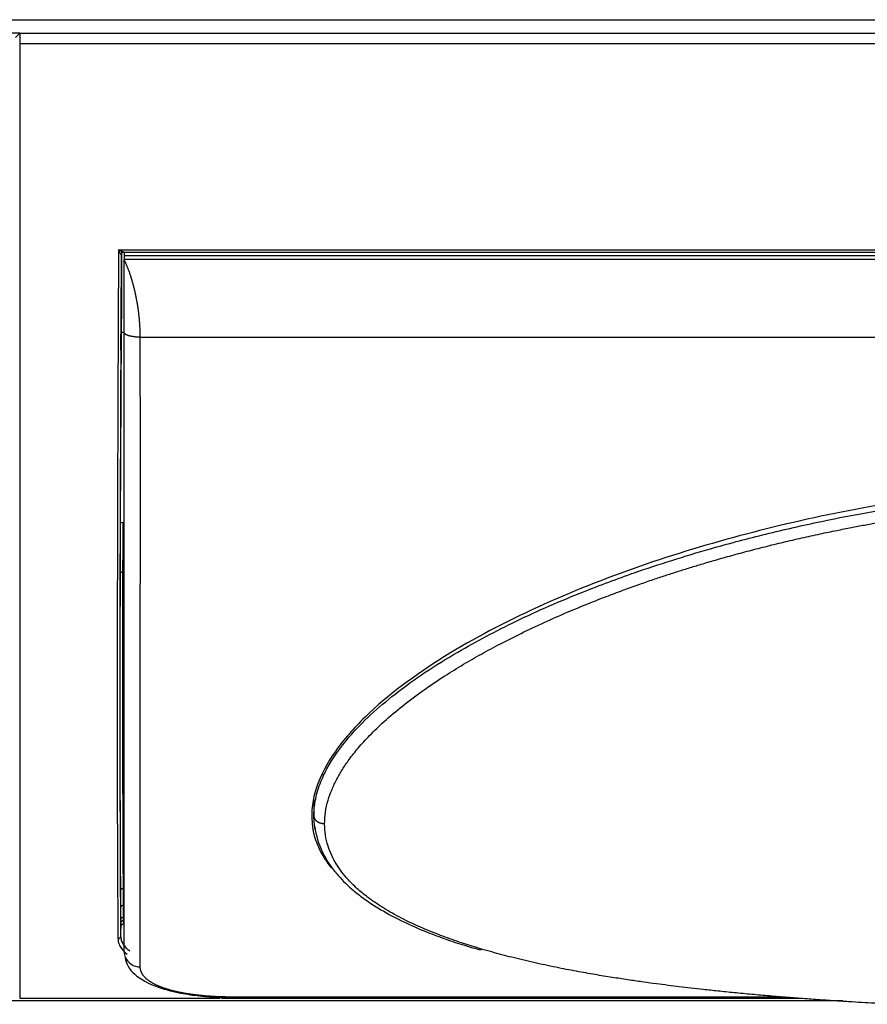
# Model space of a CAD drawing. Header units: millimetres. Extents: x 0 to 941, y -754 to 1172.
# Tile 11 of 105: x 338 to 496, y -752 to -569. Entities that reach past the tile are written whole.
import ezdxf

# ---------------------------------------------------------------- set-up
doc = ezdxf.new("R2010")
doc.units = ezdxf.units.MM
doc.layers.add('ORTHO$22', color=7, linetype='CONTINUOUS', true_color=0xffffff)

msp = doc.modelspace()

# ---------------------------------------------------------------- linework, layer by layer
at = {"layer": 'ORTHO$22', "color": 252, "linetype": 'Continuous'}
for p, q in [((196.5, -568.7), (916.3, -568.7)), ((775.1, -573.22), (337.7, -573.22)), ((356.14, -611.64), (756.65, -611.64)), ((755.6, -613.41), (357.2, -613.41)), ((356.51, -662.46), (356.72, -627.04)), ((360.2, -627.91), (752.6, -627.91)), ((357.07, -736.13), (357.07, -733.89)), ((356.57, -737.09), (356.54, -739.62)), ((480.47, -750.97), (377.2, -750.97)), ((377.2, -751.08), (377.2, -750.97))]:
    msp.add_line(p, q, dxfattribs=at)
at = {"layer": 'ORTHO$22', "color": 7, "linetype": 'Continuous'}
for p, q in [((337.7, -571.2), (335.2, -571.2)), ((336.9, -572), (337.7, -571.2)), ((337.7, -571.2), (775.1, -571.2)), ((337.7, -571.2), (337.7, -573.22)), ((337.7, -573.22), (337.7, -751.19)), ((357.11, -612.03), (755.68, -612.03)), ((755.6, -612.72), (357.2, -612.72)), ((357.2, -612.72), (357.2, -613.41)), ((356.57, -736.48), (356.57, -734.24)), ((357.2, -737.18), (357.2, -737.18)), ((491.31, -751.7), (196.5, -751.7)), ((337.7, -751.19), (375.12, -751.19)), ((375.37, -751.19), (483.65, -751.19)), ((377.2, -751.08), (481.97, -751.08))]:
    msp.add_line(p, q, dxfattribs=at)
for centre, major_axis, ratio, start_param, end_param in [((356.58, -628.83), (0.01, 1.5), 0.006171, 0.000038, 3.141631), ((356.58, -628.83), (0.01, 1.5), 0.006171, 3.141631, 6.283223), ((357.22, -627.04), (0.5, -0.003), 0.052335, 1.571102, 3.135412), ((356.97, -671.98), (0.5, -0.001), 0.580844, 1.571823, 3.134031), ((357.07, -734.24), (0.5, 0), 0.707107, 1.570796, 3.13285), ((357.07, -736.48), (0.5, 0), 0.707107, 1.570796, 3.132866), ((356.06, -739.62), (-0.5, -0.005), 0.938243, 1.560886, 3.12375), ((360.2, -742.55), (3, 0), 0.936354, 3.141593, 3.51743)]:
    msp.add_ellipse(centre, major_axis=major_axis, ratio=ratio, start_param=start_param, end_param=end_param, dxfattribs=at)
at = {"layer": 'ORTHO$22', "color": 252, "linetype": 'Continuous'}
msp.add_ellipse((360.2, -742.55), major_axis=(3, 0), ratio=0.936354, start_param=3.51743, end_param=4.712389, dxfattribs=at)
at = {"layer": 'ORTHO$22', "color": 7, "linetype": 'Continuous'}
for points, knots in [([(356.14, -611.64), (356.13, -613.89), (356.11, -618.38), (356.08, -625.02), (356.05, -631.58), (356.03, -638.05), (356, -644.42), (355.98, -650.67), (355.96, -656.8), (355.95, -662.8), (355.93, -668.66), (355.92, -674.37), (355.91, -679.93), (355.91, -685.32), (355.9, -690.55), (355.9, -694.66), (355.9, -697.02), (355.9, -697.73)], [0, 0, 0, 0, 0.069622, 0.139189, 0.208699, 0.278154, 0.347554, 0.416897, 0.486185, 0.555416, 0.624592, 0.693713, 0.762777, 0.831786, 0.900739, 0.969636, 1, 1, 1, 1]), ([(356.63, -612.5), (356.63, -612.51), (356.62, -612.51), (356.56, -612.42), (356.47, -612.26), (356.36, -612.06), (356.25, -611.87), (356.18, -611.73), (356.14, -611.64)], [0, 0, 0, 0, 0.089861, 0.195095, 0.464377, 0.621518, 0.775258, 1, 1, 1, 1]), ([(356.63, -612.5), (356.62, -616.34), (356.58, -623.92), (356.54, -635.08), (356.5, -645.96), (356.46, -656.52), (356.44, -666.71), (356.42, -676.49), (356.41, -685.82), (356.4, -692.57), (356.4, -696.23), (356.4, -697.05)], [0, 0, 0, 0, 0.120589, 0.241177, 0.361766, 0.482354, 0.602943, 0.723532, 0.84412, 0.964709, 1, 1, 1, 1]), ([(356.63, -612.5), (356.64, -612.44), (356.66, -612.31), (356.77, -612.15), (356.94, -612.04), (357.07, -612.03), (357.13, -612.02)], [0, 0, 0, 0, 0.242783, 0.499995, 0.756705, 1, 1, 1, 1]), ([(356.72, -627.04), (356.72, -626.29), (356.73, -624.81), (356.74, -622.62), (356.75, -620.55), (356.75, -618.59), (356.76, -616.78), (356.76, -615.55), (356.76, -614.91), (356.76, -614.77)], [0, 0, 0, 0, 0.159317, 0.318633, 0.47795, 0.637266, 0.796583, 0.955899, 1, 1, 1, 1]), ([(556.4, -654.18), (542.33, -654.18), (528.29, -655.04), (500.51, -658.5), (486.71, -661.1), (459.82, -668.17), (446.64, -672.67), (428.33, -681.03), (422.47, -684.08), (411.48, -690.9), (406.37, -694.67), (400.04, -700.83), (398.15, -702.97), (395.07, -707.34), (393.86, -709.61), (392.35, -714.12), (392.05, -716.33), (392.46, -720.67), (393.15, -722.69), (394.72, -725.38), (395.25, -726.14), (395.85, -726.88)], [0, 0, 0, 0, 0.195917, 0.195917, 0.391835, 0.391835, 0.587752, 0.587752, 0.685711, 0.685711, 0.783669, 0.783669, 0.832649, 0.832649, 0.881628, 0.881628, 0.930607, 0.930607, 0.979587, 0.979587, 1, 1, 1, 1]), ([(356.97, -671.68), (356.97, -671.21), (356.98, -670.1), (356.98, -668.26), (356.99, -666.18), (357, -664.23), (357.01, -662.97), (357.01, -662.44)], [0, 0, 0, 0, 0.177659, 0.397557, 0.618681, 0.838583, 1, 1, 1, 1]), ([(356.45, -698.45), (356.45, -695.87), (356.45, -690.38), (356.46, -681.54), (356.47, -675.22), (356.47, -671.97)], [0, 0, 0, 0, 0.32166, 0.66083, 1, 1, 1, 1]), ([(392.76, -719.18), (393, -720.85), (393.8, -723.52), (395.72, -726.64), (397.39, -728.64), (398.91, -730.17), (400.65, -731.67), (402.74, -733.21), (405.63, -735.04), (409.28, -736.97), (413.38, -738.76), (417.2, -740.18), (420.52, -741.31), (422.76, -741.92), (423.82, -742.19)], [0, 0, 0, 0, 0.138215, 0.233569, 0.294251, 0.345277, 0.405195, 0.473134, 0.542411, 0.65764, 0.767642, 0.851601, 0.930541, 1, 1, 1, 1]), ([(357.4, -743.58), (357.53, -744.75), (358.66, -746.82), (362.47, -748.89), (366.5, -750.03), (369.88, -750.63), (373.51, -750.99), (375.96, -751.07), (377.2, -751.07)], [0, 0, 0, 0, 0.257573, 0.510725, 0.635688, 0.758907, 0.880299, 1, 1, 1, 1]), ([(500.74, -752.33), (500.66, -752.32), (499.7, -752.28), (497.95, -752.18), (495.47, -752.04), (492.98, -751.89), (490.31, -751.72), (487.37, -751.53), (484.21, -751.3), (480.95, -751.05), (477.65, -750.78), (474.35, -750.49), (471.12, -750.18), (468.11, -749.88), (465.41, -749.59), (463.01, -749.32), (460.82, -749.06), (458.69, -748.79), (456.47, -748.51), (454.08, -748.18), (451.45, -747.8), (448.56, -747.36), (445.4, -746.85), (441.94, -746.24), (438.15, -745.51), (434.12, -744.66), (430.12, -743.72), (426.85, -742.87), (424.97, -742.34), (424.31, -742.15)], [0, 0, 0, 0, 0.002899, 0.035416, 0.065021, 0.094931, 0.127771, 0.164628, 0.204738, 0.245832, 0.287364, 0.32916, 0.370885, 0.410034, 0.444226, 0.474574, 0.502475, 0.529307, 0.557407, 0.588769, 0.623186, 0.661241, 0.703412, 0.749693, 0.801395, 0.858573, 0.917046, 0.970642, 1, 1, 1, 1])]:
    msp.add_open_spline(points, degree=3, knots=knots, dxfattribs=at)
at = {"layer": 'ORTHO$22', "color": 252, "linetype": 'Continuous'}
for points, knots in [([(357.13, -612.02), (357.13, -612.02), (357.11, -612.04), (357.03, -612.02), (356.91, -611.98), (356.75, -611.92), (356.58, -611.85), (356.37, -611.76), (356.22, -611.69), (356.14, -611.64)], [0, 0, 0, 0, 0.089942, 0.194978, 0.320251, 0.466134, 0.623749, 0.7779, 1, 1, 1, 1]), ([(356.76, -614.77), (356.76, -614.42), (356.76, -613.62), (356.75, -612.62), (356.75, -612.05), (356.75, -611.82)], [0, 0, 0, 0, 0.286705, 0.683152, 1, 1, 1, 1]), ([(357.25, -612.85), (357.25, -612.73), (357.25, -612.48), (357.25, -612.25), (357.25, -612.13)], [0, 0, 0, 0, 0.471016, 1, 1, 1, 1]), ([(360.2, -745.36), (360.2, -735.54), (360.2, -719.72), (360.2, -679.21), (360.25, -654.55), (360.2, -627.91)], [0, 0, 0, 0, 0.5, 0.5, 1, 1, 1, 1]), ([(392.61, -717.13), (392.62, -716.75), (392.64, -715.97), (392.86, -714.13), (393.51, -711.6), (395.38, -707.43), (399.62, -701.49), (407.81, -694.01), (418.62, -686.87), (430.57, -680.59), (441.69, -675.76), (451.5, -672.12), (459.43, -669.49), (467.39, -667.1), (476.46, -664.69), (485.93, -662.52), (494.86, -660.76), (503.84, -659.23), (514.77, -657.69), (528.54, -656.27), (540.82, -655.56), (550.37, -655.3), (554.39, -655.28), (556.4, -655.27)], [0, 0, 0, 0, 0.009485, 0.018973, 0.04442, 0.069866, 0.118779, 0.189809, 0.268628, 0.335147, 0.407717, 0.460247, 0.498606, 0.537289, 0.588786, 0.643004, 0.686346, 0.728059, 0.782244, 0.854718, 0.938861, 0.969429, 1, 1, 1, 1]), ([(394.61, -718.68), (394.61, -717.96), (394.72, -716.5), (395.2, -714.35), (395.93, -712.29), (396.84, -710.38), (397.91, -708.52), (399.23, -706.58), (400.92, -704.45), (403.08, -702.07), (405.82, -699.44), (409.2, -696.58), (413, -693.75), (416.84, -691.17), (420.43, -688.96), (423.87, -686.99), (427.44, -685.06), (431.35, -683.09), (435.55, -681.11), (439.71, -679.28), (443.57, -677.68), (447.05, -676.31), (450.17, -675.14), (453, -674.12), (455.56, -673.23), (457.89, -672.45), (460.09, -671.74), (462.3, -671.04), (464.67, -670.32), (467.33, -669.54), (470.29, -668.7), (473.5, -667.83), (476.84, -666.97), (480.24, -666.14), (483.66, -665.34), (486.98, -664.61), (490.07, -663.97), (492.83, -663.42), (495.36, -662.94), (497.89, -662.48), (500.56, -662.02), (503.51, -661.53), (506.72, -661.04), (510.22, -660.54), (514.06, -660.03), (518.3, -659.52), (523.02, -659.02), (528.25, -658.55), (533.8, -658.13), (539.29, -657.82), (544.34, -657.6), (548.82, -657.48), (552.77, -657.41), (555.25, -657.4), (556.4, -657.4)], [0, 0, 0, 0, 0.017885, 0.036071, 0.052616, 0.067929, 0.082725, 0.09828, 0.116095, 0.136505, 0.159776, 0.186443, 0.215717, 0.242257, 0.265279, 0.286391, 0.307804, 0.331832, 0.357678, 0.382604, 0.404685, 0.424282, 0.441803, 0.457496, 0.471702, 0.484412, 0.496059, 0.50793, 0.520683, 0.534929, 0.55115, 0.568749, 0.586708, 0.604872, 0.623121, 0.641238, 0.657574, 0.671888, 0.684809, 0.697553, 0.71151, 0.726824, 0.743593, 0.761696, 0.781433, 0.803269, 0.827584, 0.854534, 0.884147, 0.913315, 0.939147, 0.961988, 0.982302, 1, 1, 1, 1]), ([(357.06, -730.67), (357.05, -729.18), (357.03, -725.9), (357, -720.2), (356.98, -713.69), (356.96, -706.47), (356.95, -698.59), (356.95, -690.09), (356.96, -681.13), (356.97, -674.85), (356.97, -671.68)], [0, 0, 0, 0, 0.12012, 0.246276, 0.372661, 0.499158, 0.625655, 0.75204, 0.878195, 1, 1, 1, 1]), ([(355.9, -697.73), (355.9, -698.64), (355.9, -701.15), (355.9, -705.13), (355.91, -709.61), (355.91, -713.88), (355.92, -717.94), (355.93, -721.79), (355.95, -725.42), (355.96, -728.82), (355.98, -732), (356, -734.94), (356.02, -737.66), (356.04, -739.28), (356.04, -740.08)], [0, 0, 0, 0, 0.04858, 0.135424, 0.222199, 0.308903, 0.395537, 0.4821, 0.568592, 0.655015, 0.741367, 0.827648, 0.913859, 1, 1, 1, 1]), ([(356.4, -697.05), (356.4, -699.03), (356.4, -703.71), (356.41, -710.68), (356.42, -717.81), (356.44, -724.31), (356.47, -730.14), (356.5, -735.3), (356.53, -738.26), (356.54, -739.62)], [0, 0, 0, 0, 0.105458, 0.254548, 0.403639, 0.552729, 0.701819, 0.85091, 1, 1, 1, 1]), ([(356.56, -731.12), (356.55, -729.58), (356.53, -726.24), (356.5, -720.47), (356.48, -713.98), (356.46, -706.8), (356.45, -701.44), (356.45, -698.59), (356.45, -698.45)], [0, 0, 0, 0, 0.197956, 0.395912, 0.593868, 0.791824, 0.989781, 1, 1, 1, 1]), ([(392.85, -719.73), (392.79, -719.41), (392.66, -718.55), (392.63, -717.68), (392.61, -717.13)], [0, 0, 0, 0, 0.380056, 1, 1, 1, 1]), ([(424.31, -742.15), (423.87, -742.02), (422.33, -741.56), (419.6, -740.7), (416.03, -739.42), (412.25, -737.88), (408.58, -736.12), (405.36, -734.28), (402.75, -732.49), (400.69, -730.8), (399.08, -729.21), (397.81, -727.7), (396.77, -726.19), (395.89, -724.57), (395.18, -722.76), (394.72, -720.78), (394.61, -719.38), (394.61, -718.68)], [0, 0, 0, 0, 0.028528, 0.101022, 0.181256, 0.273405, 0.371974, 0.460489, 0.538096, 0.606374, 0.665918, 0.718322, 0.768625, 0.820859, 0.877323, 0.939256, 1, 1, 1, 1]), ([(356.54, -739.62), (356.57, -739.87), (356.61, -740.38), (356.96, -741.11), (357.49, -741.78), (357.97, -742.2), (358.24, -742.39)], [0, 0, 0, 0, 0.251509, 0.506083, 0.762314, 1, 1, 1, 1]), ([(356.04, -740.08), (356.05, -740.23), (356.07, -740.58), (356.25, -741.21), (356.72, -742.06), (357.33, -742.66), (357.77, -742.99)], [0, 0, 0, 0, 0.133929, 0.337153, 0.611536, 1, 1, 1, 1])]:
    msp.add_open_spline(points, degree=3, knots=knots, dxfattribs=at)
at = {"layer": 'ORTHO$22', "color": 7, "linetype": 'Continuous'}
for points, degree in [([(357.2, -627), (357.2, -626.91), (357.2, -626.74), (357.2, -626.49), (357.2, -626.23), (357.2, -625.98), (357.2, -625.72), (357.2, -625.46), (357.2, -625.2), (357.2, -624.94), (357.2, -624.67), (357.2, -624.41), (357.2, -624.14), (357.2, -623.88), (357.2, -623.61), (357.2, -623.34), (357.2, -623.07), (357.2, -622.79), (357.2, -622.52), (357.2, -622.24), (357.2, -621.96), (357.2, -621.68), (357.2, -621.39), (357.2, -621.11), (357.2, -620.82), (357.2, -620.53), (357.2, -620.23), (357.2, -619.94), (357.2, -619.64), (357.2, -619.34), (357.2, -619.03), (357.2, -618.73), (357.2, -618.42), (357.2, -618.11), (357.2, -617.79), (357.2, -617.47), (357.2, -617.15), (357.2, -616.83), (357.2, -616.5), (357.2, -616.17), (357.2, -615.83), (357.2, -615.5), (357.2, -615.16), (357.2, -614.81), (357.2, -614.47), (357.2, -614.12), (357.2, -613.77), (357.2, -613.53), (357.2, -613.41)], 3), ([(360.2, -627.91), (360.2, -627.81), (360.19, -627.6), (360.19, -627.29), (360.18, -626.98), (360.17, -626.67), (360.16, -626.35), (360.15, -626.03), (360.13, -625.72), (360.11, -625.4), (360.08, -625.08), (360.06, -624.75), (360.03, -624.43), (360, -624.11), (359.96, -623.79), (359.93, -623.46), (359.89, -623.14), (359.84, -622.81), (359.8, -622.49), (359.75, -622.16), (359.7, -621.83), (359.64, -621.51), (359.59, -621.18), (359.53, -620.86), (359.46, -620.53), (359.4, -620.21), (359.33, -619.88), (359.26, -619.56), (359.18, -619.24), (359.11, -618.92), (359.03, -618.6), (358.94, -618.28), (358.86, -617.96), (358.77, -617.64), (358.67, -617.33), (358.58, -617.01), (358.48, -616.7), (358.38, -616.39), (358.28, -616.08), (358.17, -615.77), (358.06, -615.47), (357.94, -615.17), (357.83, -614.87), (357.71, -614.57), (357.58, -614.28), (357.46, -613.98), (357.33, -613.7), (357.24, -613.5), (357.2, -613.41)], 3), ([(357.2, -742.55), (357.2, -742.32), (357.2, -741.85), (357.2, -741.12), (357.2, -740.38), (357.2, -739.61), (357.2, -738.83), (357.2, -738.02), (357.2, -737.2), (357.2, -736.35), (357.2, -735.49), (357.2, -734.61), (357.2, -733.7), (357.2, -732.78), (357.2, -731.84), (357.2, -730.89), (357.2, -729.91), (357.2, -728.91), (357.2, -727.9), (357.2, -726.86), (357.2, -725.81), (357.2, -724.74), (357.2, -723.66), (357.2, -722.55), (357.2, -721.43), (357.2, -720.29), (357.2, -719.13), (357.2, -717.95), (357.2, -716.76), (357.2, -715.55), (357.2, -714.32), (357.2, -713.08), (357.2, -711.82), (357.2, -710.54), (357.2, -709.25), (357.2, -707.94), (357.2, -706.62), (357.2, -705.28), (357.2, -703.92), (357.2, -702.55), (357.2, -701.16), (357.2, -699.76), (357.2, -698.34), (357.2, -696.9), (357.2, -695.46), (357.2, -693.99), (357.2, -692.52), (357.2, -691.03), (357.2, -689.52), (357.2, -688), (357.2, -686.47), (357.2, -684.92), (357.2, -683.36), (357.2, -681.79), (357.2, -680.21), (357.2, -678.61), (357.2, -677), (357.2, -675.37), (357.2, -673.74), (357.2, -672.09), (357.2, -670.43), (357.2, -668.76), (357.2, -667.08), (357.2, -665.38), (357.2, -663.68), (357.2, -661.96), (357.2, -660.24), (357.2, -658.5), (357.2, -656.75), (357.2, -654.99), (357.2, -653.23), (357.2, -651.45), (357.2, -649.67), (357.2, -647.87), (357.2, -646.07), (357.2, -644.25), (357.2, -642.43), (357.2, -640.61), (357.2, -638.75), (357.2, -637.01), (357.2, -635.44), (357.2, -634.04), (357.2, -632.8), (357.2, -631.68), (357.2, -630.69), (357.2, -629.8), (357.2, -629), (357.2, -628.27), (357.2, -627.61), (357.2, -627.2), (357.2, -627)], 3), ([(356.47, -671.97), (356.47, -671.43), (356.48, -670.29), (356.48, -668.43), (356.49, -666.48), (356.5, -664.47), (356.51, -663.13), (356.51, -662.46)], 3), ([(392.54, -714.13), (392.58, -715.79), (392.61, -717.45)], 2), ([(357.07, -736.69), (357.07, -736.6), (357.07, -736.43), (357.07, -736.23), (357.07, -736.13)], 3), ([(356.57, -737.09), (356.57, -737), (356.57, -736.81), (356.57, -736.59), (356.57, -736.48)], 3), ([(356.63, -737.81), (356.61, -737.72), (356.59, -737.51), (356.57, -737.24), (356.57, -737.09)], 3), ([(357.13, -737.31), (357.11, -737.24), (357.09, -737.05), (357.07, -736.82), (357.07, -736.69)], 3)]:
    msp.add_open_spline(points, degree=degree, dxfattribs=at)
at = {"layer": 'ORTHO$22', "color": 252, "linetype": 'Continuous'}
for points, weights in [([(360.2, -627.91), (358.44, -627.91), (357.2, -627.54), (357.2, -627)], [1.17156244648, 0.942810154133, 0.942812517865, 1.17156953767]), ([(394.61, -718.68), (393.46, -718.68), (392.63, -718.04), (392.61, -717.13)], [1.167371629, 0.944209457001, 0.944209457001, 1.167371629]), ([(356.56, -731.12), (356.57, -730.86), (356.77, -730.67), (357.06, -730.67)], [1.16962026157, 0.943459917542, 0.943459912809, 1.16962024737]), ([(356.57, -737.09), (356.58, -736.85), (356.78, -736.69), (357.07, -736.69)], [1.16949832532, 0.943500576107, 0.943500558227, 1.16949827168]), ([(356.63, -737.81), (356.63, -737.53), (356.83, -737.32), (357.13, -737.31)], [1.17725424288, 0.94091701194, 0.940915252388, 1.17724896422])]:
    msp.add_rational_spline(points, weights, degree=3, dxfattribs=at)
for points in [[(356.51, -662.46), (356.51, -662.45), (356.75, -662.43), (357.01, -662.44)], [(357.07, -733.89), (357.07, -732.52), (357.07, -731.42), (357.06, -730.67)], [(356.57, -734.24), (356.57, -733.91), (356.57, -733.28), (356.57, -732.44), (356.57, -731.71), (356.57, -731.31), (356.56, -731.12)], [(377.2, -750.97), (377.09, -750.97), (376.88, -750.97), (376.56, -750.97), (376.25, -750.97), (375.93, -750.96), (375.61, -750.95), (375.3, -750.95), (374.98, -750.93), (374.67, -750.92), (374.36, -750.91), (374.04, -750.89), (373.73, -750.87), (373.42, -750.85), (373.11, -750.83), (372.8, -750.81), (372.5, -750.79), (372.19, -750.76), (371.88, -750.73), (371.58, -750.7), (371.28, -750.67), (370.98, -750.64), (370.68, -750.6), (370.38, -750.56), (370.09, -750.53), (369.8, -750.49), (369.51, -750.44), (369.22, -750.4), (368.94, -750.35), (368.65, -750.31), (368.37, -750.26), (368.1, -750.21), (367.82, -750.15), (367.55, -750.1), (367.28, -750.04), (367.02, -749.98), (366.76, -749.92), (366.5, -749.86), (366.24, -749.79), (365.99, -749.73), (365.75, -749.66), (365.5, -749.59), (365.26, -749.52), (365.03, -749.45), (364.8, -749.37), (364.57, -749.29), (364.35, -749.21), (364.14, -749.13), (363.92, -749.05), (363.72, -748.97), (363.52, -748.88), (363.32, -748.79), (363.13, -748.7), (362.94, -748.61), (362.76, -748.52), (362.59, -748.42), (362.42, -748.33), (362.25, -748.23), (362.09, -748.13), (361.94, -748.03), (361.8, -747.93), (361.66, -747.82), (361.52, -747.72), (361.39, -747.61), (361.27, -747.5), (361.16, -747.39), (361.05, -747.28), (360.94, -747.17), (360.85, -747.05), (360.76, -746.94), (360.68, -746.82), (360.6, -746.71), (360.53, -746.59), (360.47, -746.47), (360.41, -746.35), (360.36, -746.23), (360.31, -746.11), (360.28, -745.98), (360.25, -745.86), (360.22, -745.74), (360.21, -745.61), (360.2, -745.49), (360.2, -745.4), (360.2, -745.36)]]:
    msp.add_open_spline(points, degree=3, dxfattribs=at)

doc.saveas('drawing.dxf')
